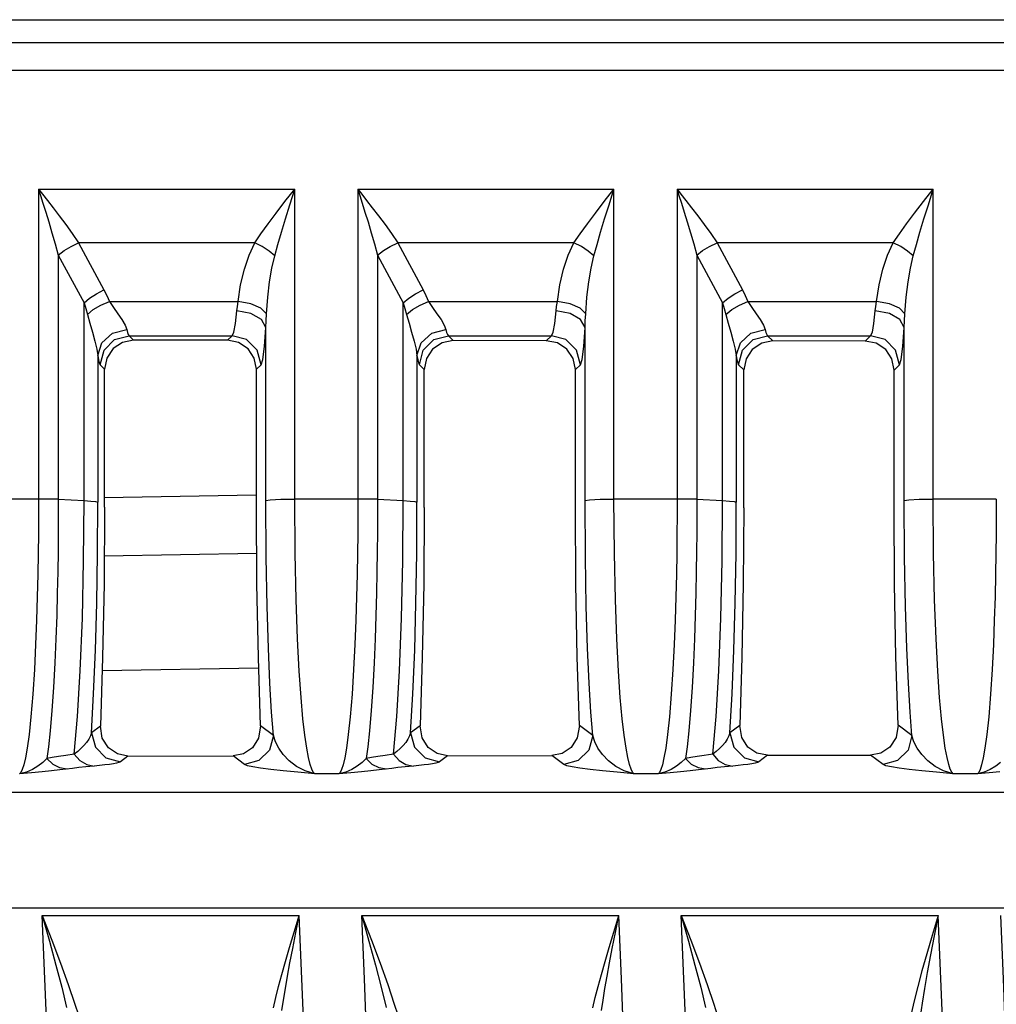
# Model space of a CAD drawing. Header units: millimetres. Extents: x 0 to 700, y 0 to 600.
# Tile 27 of 65: x 108 to 124, y 379 to 396. Entities that reach past the tile are written whole.
import ezdxf

# ---------------------------------------------------------------- set-up
doc = ezdxf.new("R2010")
doc.units = ezdxf.units.MM
doc.header["$LTSCALE"] = 39.111111
doc.layers.get('0').update_dxf_attribs({"linetype": 'CONTINUOUS'})

msp = doc.modelspace()

# ---------------------------------------------------------------- linework, layer by layer
at = {"color": 7, "linetype": 'CONTINUOUS'}
for p, q in [((93.795, 396.254), (153.295, 396.254)), ((153.295, 395.854), (90.495, 395.854)), ((153.295, 395.38), (90.495, 395.38)), ((107.848, 393.333), (107.848, 387.997)), ((107.848, 393.333), (107.881, 393.229)), ((107.848, 393.333), (107.915, 393.248)), ((107.848, 393.333), (112.261, 393.333)), ((107.881, 393.229), (107.923, 393.096)), ((107.915, 393.248), (108, 393.141)), ((112.094, 393.121), (112.261, 393.333)), ((112.178, 393.068), (112.261, 393.333)), ((112.261, 387.997), (112.261, 393.333)), ((113.348, 393.333), (113.348, 387.997)), ((113.348, 393.333), (113.381, 393.229)), ((113.348, 393.333), (113.415, 393.248)), ((113.348, 393.333), (117.761, 393.333)), ((113.381, 393.229), (113.423, 393.096)), ((113.415, 393.248), (113.5, 393.141)), ((117.594, 393.121), (117.761, 393.333)), ((117.678, 393.068), (117.761, 393.333)), ((117.761, 387.997), (117.761, 393.333)), ((118.848, 393.333), (118.848, 387.997)), ((118.848, 393.333), (118.881, 393.229)), ((118.848, 393.333), (118.915, 393.248)), ((118.848, 393.333), (123.261, 393.333)), ((118.881, 393.229), (118.923, 393.096)), ((118.915, 393.248), (119, 393.141)), ((123.094, 393.121), (123.261, 393.333)), ((123.178, 393.068), (123.261, 393.333)), ((123.261, 387.997), (123.261, 393.333)), ((107.923, 393.096), (107.971, 392.942)), ((108, 393.141), (108.098, 393.016)), ((111.941, 392.923), (112.094, 393.121)), ((112.101, 392.822), (112.178, 393.068)), ((113.423, 393.096), (113.471, 392.942)), ((113.5, 393.141), (113.598, 393.016)), ((117.441, 392.923), (117.594, 393.121)), ((117.601, 392.822), (117.678, 393.068)), ((118.923, 393.096), (118.971, 392.942)), ((119, 393.141), (119.098, 393.016)), ((122.941, 392.923), (123.094, 393.121)), ((123.101, 392.822), (123.178, 393.068)), ((107.971, 392.942), (108.024, 392.77)), ((108.098, 393.016), (108.205, 392.875)), ((111.803, 392.739), (111.941, 392.923)), ((113.471, 392.942), (113.524, 392.77)), ((113.598, 393.016), (113.705, 392.875)), ((117.303, 392.739), (117.441, 392.923)), ((118.971, 392.942), (119.024, 392.77)), ((119.098, 393.016), (119.205, 392.875)), ((122.803, 392.739), (122.941, 392.923)), ((108.024, 392.77), (108.08, 392.585)), ((108.205, 392.875), (108.317, 392.725)), ((108.317, 392.725), (108.43, 392.569)), ((111.68, 392.568), (111.803, 392.739)), ((112.032, 392.593), (112.101, 392.822)), ((113.524, 392.77), (113.58, 392.585)), ((113.705, 392.875), (113.817, 392.725)), ((113.817, 392.725), (113.93, 392.569)), ((117.18, 392.568), (117.303, 392.739)), ((117.532, 392.593), (117.601, 392.822)), ((119.024, 392.77), (119.08, 392.585)), ((119.205, 392.875), (119.317, 392.725)), ((119.317, 392.725), (119.43, 392.569)), ((122.68, 392.568), (122.803, 392.739)), ((123.032, 392.593), (123.101, 392.822)), ((108.08, 392.585), (108.136, 392.394)), ((108.43, 392.569), (108.537, 392.411)), ((111.572, 392.411), (111.68, 392.568)), ((111.971, 392.382), (112.032, 392.593)), ((113.58, 392.585), (113.636, 392.394)), ((113.93, 392.569), (114.037, 392.411)), ((117.072, 392.411), (117.18, 392.568)), ((117.471, 392.382), (117.532, 392.593)), ((119.08, 392.585), (119.136, 392.394)), ((119.43, 392.569), (119.537, 392.411)), ((122.572, 392.411), (122.68, 392.568)), ((122.971, 392.382), (123.032, 392.593)), ((108.136, 392.394), (108.189, 392.2)), ((108.408, 392.35), (108.538, 392.411)), ((108.538, 392.411), (108.973, 391.599)), ((111.572, 392.411), (108.538, 392.411)), ((111.475, 392.196), (111.572, 392.411)), ((111.701, 392.346), (111.572, 392.411)), ((111.917, 392.187), (111.971, 392.382)), ((113.636, 392.394), (113.689, 392.2)), ((113.908, 392.35), (114.038, 392.411)), ((114.038, 392.411), (114.473, 391.599)), ((117.072, 392.411), (114.038, 392.411)), ((116.975, 392.196), (117.072, 392.411)), ((117.201, 392.346), (117.072, 392.411)), ((117.417, 392.187), (117.471, 392.382)), ((119.136, 392.394), (119.189, 392.2)), ((119.408, 392.35), (119.538, 392.411)), ((119.538, 392.411), (119.973, 391.599)), ((122.572, 392.411), (119.538, 392.411)), ((122.475, 392.196), (122.572, 392.411)), ((122.701, 392.346), (122.572, 392.411)), ((122.917, 392.187), (122.971, 392.382)), ((108.189, 392.2), (108.289, 392.278)), ((108.289, 392.278), (108.408, 392.35)), ((111.819, 392.269), (111.701, 392.346)), ((111.917, 392.187), (111.819, 392.269)), ((113.689, 392.2), (113.789, 392.278)), ((113.789, 392.278), (113.908, 392.35)), ((117.319, 392.269), (117.201, 392.346)), ((117.417, 392.187), (117.319, 392.269)), ((119.189, 392.2), (119.289, 392.278)), ((119.289, 392.278), (119.408, 392.35)), ((122.819, 392.269), (122.701, 392.346)), ((122.917, 392.187), (122.819, 392.269)), ((108.189, 392.2), (108.189, 387.994)), ((108.189, 392.2), (108.632, 391.376)), ((111.394, 391.956), (111.475, 392.196)), ((111.868, 391.975), (111.917, 392.187)), ((113.689, 392.2), (113.689, 387.994)), ((113.689, 392.2), (114.132, 391.376)), ((116.894, 391.956), (116.975, 392.196)), ((117.368, 391.975), (117.417, 392.187)), ((119.189, 392.2), (119.189, 387.994)), ((119.189, 392.2), (119.632, 391.376)), ((122.394, 391.956), (122.475, 392.196)), ((122.868, 391.975), (122.917, 392.187)), ((111.33, 391.69), (111.394, 391.956)), ((111.828, 391.738), (111.868, 391.975)), ((116.83, 391.69), (116.894, 391.956)), ((117.328, 391.738), (117.368, 391.975)), ((122.33, 391.69), (122.394, 391.956)), ((122.828, 391.738), (122.868, 391.975)), ((111.796, 391.476), (111.828, 391.738)), ((117.296, 391.476), (117.328, 391.738)), ((122.796, 391.476), (122.828, 391.738)), ((108.728, 391.457), (108.845, 391.534)), ((108.845, 391.534), (108.973, 391.599)), ((108.973, 391.599), (109.022, 391.503)), ((111.286, 391.401), (111.33, 391.69)), ((114.228, 391.457), (114.345, 391.534)), ((114.345, 391.534), (114.473, 391.599)), ((114.473, 391.599), (114.522, 391.503)), ((116.786, 391.401), (116.83, 391.69)), ((119.728, 391.457), (119.845, 391.534)), ((119.845, 391.534), (119.973, 391.599)), ((119.973, 391.599), (120.022, 391.503)), ((122.286, 391.401), (122.33, 391.69)), ((108.632, 391.376), (108.728, 391.457)), ((108.632, 387.972), (108.632, 391.376)), ((108.632, 391.376), (108.661, 391.28)), ((108.923, 391.338), (109.068, 391.401)), ((109.022, 391.503), (109.068, 391.401)), ((109.068, 391.401), (109.138, 391.297)), ((109.068, 391.401), (111.286, 391.401)), ((111.273, 391.316), (111.286, 391.401)), ((111.506, 391.359), (111.286, 391.401)), ((111.68, 391.284), (111.506, 391.359)), ((111.774, 391.19), (111.796, 391.476)), ((114.132, 391.376), (114.228, 391.457)), ((114.132, 387.972), (114.132, 391.376)), ((114.132, 391.376), (114.161, 391.28)), ((114.423, 391.338), (114.568, 391.401)), ((114.522, 391.503), (114.568, 391.401)), ((114.568, 391.401), (114.638, 391.297)), ((114.568, 391.401), (116.786, 391.401)), ((116.773, 391.316), (116.786, 391.401)), ((117.006, 391.359), (116.786, 391.401)), ((117.18, 391.284), (117.006, 391.359)), ((117.274, 391.19), (117.296, 391.476)), ((119.632, 391.376), (119.728, 391.457)), ((119.632, 387.972), (119.632, 391.376)), ((119.632, 391.376), (119.661, 391.28)), ((119.923, 391.338), (120.068, 391.401)), ((120.022, 391.503), (120.068, 391.401)), ((120.068, 391.401), (120.138, 391.297)), ((120.068, 391.401), (122.286, 391.401)), ((122.273, 391.316), (122.286, 391.401)), ((122.506, 391.359), (122.286, 391.401)), ((122.68, 391.284), (122.506, 391.359)), ((122.774, 391.19), (122.796, 391.476)), ((108.661, 391.28), (108.689, 391.179)), ((108.689, 391.179), (108.792, 391.262)), ((108.792, 391.262), (108.923, 391.338)), ((109.138, 391.297), (109.212, 391.191)), ((109.212, 391.191), (109.282, 391.088)), ((111.241, 391.023), (111.264, 391.239)), ((111.264, 391.239), (111.273, 391.316)), ((111.506, 391.195), (111.264, 391.239)), ((111.687, 391.09), (111.506, 391.195)), ((111.774, 391.19), (111.68, 391.284)), ((111.767, 391.065), (111.774, 391.19)), ((114.161, 391.28), (114.189, 391.179)), ((114.189, 391.179), (114.292, 391.262)), ((114.292, 391.262), (114.423, 391.338)), ((114.638, 391.297), (114.712, 391.191)), ((114.712, 391.191), (114.782, 391.088)), ((116.741, 391.023), (116.764, 391.239)), ((116.764, 391.239), (116.773, 391.316)), ((117.006, 391.195), (116.764, 391.239)), ((117.187, 391.09), (117.006, 391.195)), ((117.274, 391.19), (117.18, 391.284)), ((117.267, 391.065), (117.274, 391.19)), ((119.661, 391.28), (119.689, 391.179)), ((119.689, 391.179), (119.792, 391.262)), ((119.792, 391.262), (119.923, 391.338)), ((120.138, 391.297), (120.212, 391.191)), ((120.212, 391.191), (120.282, 391.088)), ((122.241, 391.023), (122.264, 391.239)), ((122.264, 391.239), (122.273, 391.316)), ((122.506, 391.195), (122.264, 391.239)), ((122.687, 391.09), (122.506, 391.195)), ((122.774, 391.19), (122.68, 391.284)), ((122.767, 391.065), (122.774, 391.19)), ((108.689, 391.179), (108.731, 391.025)), ((108.731, 391.025), (108.775, 390.87)), ((109.282, 391.088), (109.338, 390.994)), ((111.213, 390.874), (111.241, 391.023)), ((111.763, 390.951), (111.687, 391.09)), ((111.763, 390.951), (111.767, 391.065)), ((114.189, 391.179), (114.231, 391.025)), ((114.231, 391.025), (114.275, 390.87)), ((114.782, 391.088), (114.838, 390.994)), ((116.713, 390.874), (116.741, 391.023)), ((117.263, 390.951), (117.187, 391.09)), ((117.263, 390.951), (117.267, 391.065)), ((119.689, 391.179), (119.731, 391.025)), ((119.731, 391.025), (119.775, 390.87)), ((120.282, 391.088), (120.338, 390.994)), ((122.213, 390.874), (122.241, 391.023)), ((122.763, 390.951), (122.687, 391.09)), ((122.763, 390.951), (122.767, 391.065)), ((108.775, 390.87), (108.817, 390.717)), ((108.94, 390.69), (109.122, 390.853)), ((109.122, 390.853), (109.367, 390.918)), ((109.338, 390.994), (109.367, 390.918)), ((109.367, 390.918), (109.379, 390.869)), ((109.379, 390.869), (109.393, 390.832)), ((111.183, 390.812), (111.213, 390.874)), ((111.74, 390.628), (111.763, 390.951)), ((111.763, 387.973), (111.763, 390.951)), ((114.275, 390.87), (114.317, 390.717)), ((114.44, 390.69), (114.622, 390.853)), ((114.622, 390.853), (114.867, 390.918)), ((114.838, 390.994), (114.867, 390.918)), ((114.867, 390.918), (114.879, 390.869)), ((114.879, 390.869), (114.893, 390.832)), ((116.683, 390.812), (116.713, 390.874)), ((117.24, 390.628), (117.263, 390.951)), ((117.263, 387.973), (117.263, 390.951)), ((119.775, 390.87), (119.817, 390.717)), ((119.94, 390.69), (120.122, 390.853)), ((120.122, 390.853), (120.367, 390.918)), ((120.338, 390.994), (120.367, 390.918)), ((120.367, 390.918), (120.379, 390.869)), ((120.379, 390.869), (120.393, 390.832)), ((122.183, 390.812), (122.213, 390.874)), ((122.74, 390.628), (122.763, 390.951)), ((122.763, 387.973), (122.763, 390.951)), ((108.817, 390.717), (108.851, 390.58)), ((108.868, 390.47), (108.94, 390.69)), ((108.976, 390.561), (109.159, 390.744)), ((109.293, 390.697), (109.131, 390.589)), ((109.159, 390.744), (109.408, 390.812)), ((109.486, 390.735), (109.293, 390.697)), ((109.393, 390.832), (109.408, 390.812)), ((109.408, 390.812), (109.486, 390.735)), ((109.408, 390.812), (111.183, 390.812)), ((111.103, 390.733), (109.486, 390.735)), ((111.103, 390.733), (111.183, 390.812)), ((111.295, 390.694), (111.103, 390.733)), ((111.432, 390.744), (111.183, 390.812)), ((111.457, 390.586), (111.295, 390.694)), ((111.614, 390.561), (111.432, 390.744)), ((114.317, 390.717), (114.351, 390.58)), ((114.368, 390.47), (114.44, 390.69)), ((114.476, 390.561), (114.659, 390.744)), ((114.8, 390.69), (114.637, 390.582)), ((114.659, 390.744), (114.908, 390.812)), ((114.992, 390.728), (114.8, 390.69)), ((114.893, 390.832), (114.908, 390.812)), ((114.908, 390.812), (114.992, 390.728)), ((114.908, 390.812), (116.683, 390.812)), ((116.596, 390.726), (114.992, 390.728)), ((116.596, 390.726), (116.683, 390.812)), ((116.788, 390.688), (116.596, 390.726)), ((116.932, 390.744), (116.683, 390.812)), ((116.95, 390.579), (116.788, 390.688)), ((117.114, 390.561), (116.932, 390.744)), ((119.817, 390.717), (119.851, 390.58)), ((119.868, 390.47), (119.94, 390.69)), ((119.976, 390.561), (120.159, 390.744)), ((120.307, 390.683), (120.144, 390.575)), ((120.159, 390.744), (120.408, 390.812)), ((120.499, 390.721), (120.307, 390.683)), ((120.393, 390.832), (120.408, 390.812)), ((120.408, 390.812), (120.499, 390.721)), ((120.408, 390.812), (122.183, 390.812)), ((122.09, 390.719), (120.499, 390.721)), ((122.09, 390.719), (122.183, 390.812)), ((122.281, 390.681), (122.09, 390.719)), ((122.432, 390.744), (122.183, 390.812)), ((122.443, 390.573), (122.281, 390.681)), ((122.614, 390.561), (122.432, 390.744)), ((108.851, 390.58), (108.868, 390.47)), ((108.909, 390.311), (108.976, 390.561)), ((109.131, 390.589), (109.022, 390.427)), ((111.565, 390.424), (111.457, 390.586)), ((111.682, 390.311), (111.614, 390.561)), ((111.711, 390.404), (111.74, 390.628)), ((114.351, 390.58), (114.368, 390.47)), ((114.409, 390.311), (114.476, 390.561)), ((114.637, 390.582), (114.529, 390.421)), ((117.058, 390.418), (116.95, 390.579)), ((117.182, 390.311), (117.114, 390.561)), ((117.211, 390.404), (117.24, 390.628)), ((119.851, 390.58), (119.868, 390.47)), ((119.909, 390.311), (119.976, 390.561)), ((120.144, 390.575), (120.036, 390.414)), ((122.551, 390.411), (122.443, 390.573)), ((122.682, 390.311), (122.614, 390.561)), ((122.711, 390.404), (122.74, 390.628)), ((108.868, 390.47), (108.868, 387.946)), ((108.868, 390.47), (108.88, 390.397)), ((108.88, 390.397), (108.894, 390.342)), ((108.894, 390.342), (108.909, 390.311)), ((109.022, 390.427), (108.984, 390.236)), ((111.603, 390.233), (111.565, 390.424)), ((111.682, 390.311), (111.711, 390.404)), ((114.368, 390.47), (114.368, 387.946)), ((114.368, 390.47), (114.38, 390.397)), ((114.38, 390.397), (114.394, 390.342)), ((114.394, 390.342), (114.409, 390.311)), ((114.529, 390.421), (114.491, 390.23)), ((117.096, 390.227), (117.058, 390.418)), ((117.182, 390.311), (117.211, 390.404)), ((119.868, 390.47), (119.868, 387.946)), ((119.868, 390.47), (119.88, 390.397)), ((119.88, 390.397), (119.894, 390.342)), ((119.894, 390.342), (119.909, 390.311)), ((120.036, 390.414), (119.998, 390.223)), ((122.59, 390.22), (122.551, 390.411)), ((122.682, 390.311), (122.711, 390.404)), ((108.909, 390.311), (108.984, 390.236)), ((108.984, 387.856), (108.984, 390.236)), ((111.603, 390.233), (111.682, 390.311)), ((111.603, 387.853), (111.603, 390.233)), ((114.409, 390.311), (114.491, 390.23)), ((114.491, 387.851), (114.491, 390.23)), ((117.096, 390.227), (117.182, 390.311)), ((117.096, 387.848), (117.096, 390.227)), ((119.909, 390.311), (119.998, 390.223)), ((119.998, 387.846), (119.998, 390.223)), ((122.59, 390.22), (122.682, 390.311)), ((122.59, 387.843), (122.59, 390.22)), ((107.848, 387.997), (106.761, 387.997)), ((107.848, 387.997), (107.848, 387.711)), ((107.972, 387.997), (107.848, 387.997)), ((108.088, 387.996), (107.972, 387.997)), ((108.189, 387.994), (108.088, 387.996)), ((108.189, 387.994), (108.189, 387.716)), ((108.189, 387.994), (108.632, 387.972)), ((108.624, 386.932), (108.632, 387.972)), ((108.632, 387.972), (108.751, 387.965)), ((111.599, 388.067), (108.981, 388.021)), ((111.763, 387.973), (111.841, 387.985)), ((111.769, 386.996), (111.763, 387.973)), ((111.841, 387.985), (112.022, 387.994)), ((112.022, 387.994), (112.261, 387.997)), ((112.268, 387.064), (112.261, 387.997)), ((113.348, 387.997), (112.261, 387.997)), ((113.348, 387.997), (113.348, 387.711)), ((113.472, 387.997), (113.348, 387.997)), ((113.588, 387.996), (113.472, 387.997)), ((113.689, 387.994), (113.588, 387.996)), ((113.689, 387.994), (113.689, 387.716)), ((113.689, 387.994), (114.132, 387.972)), ((114.124, 386.932), (114.132, 387.972)), ((114.132, 387.972), (114.251, 387.965)), ((117.263, 387.973), (117.341, 387.985)), ((117.269, 386.996), (117.263, 387.973)), ((117.341, 387.985), (117.522, 387.994)), ((117.522, 387.994), (117.761, 387.997)), ((117.768, 387.064), (117.761, 387.997)), ((118.848, 387.997), (117.761, 387.997)), ((118.848, 387.997), (118.848, 387.711)), ((118.972, 387.997), (118.848, 387.997)), ((119.088, 387.996), (118.972, 387.997)), ((119.189, 387.994), (119.088, 387.996)), ((119.189, 387.994), (119.189, 387.716)), ((119.189, 387.994), (119.632, 387.972)), ((119.624, 386.932), (119.632, 387.972)), ((119.632, 387.972), (119.751, 387.965)), ((122.763, 387.973), (122.841, 387.985)), ((122.769, 386.996), (122.763, 387.973)), ((122.841, 387.985), (123.022, 387.994)), ((123.022, 387.994), (123.261, 387.997)), ((123.268, 387.064), (123.261, 387.997)), ((124.348, 387.997), (123.261, 387.997)), ((124.348, 387.997), (124.348, 387.711)), ((108.751, 387.965), (108.832, 387.956)), ((108.832, 387.956), (108.868, 387.946)), ((108.864, 387.06), (108.868, 387.946)), ((108.984, 387.856), (108.976, 386.536)), ((111.611, 386.537), (111.603, 387.853)), ((114.251, 387.965), (114.332, 387.956)), ((114.332, 387.956), (114.368, 387.946)), ((114.364, 387.06), (114.368, 387.946)), ((114.491, 387.851), (114.483, 386.537)), ((117.104, 386.537), (117.096, 387.848)), ((119.751, 387.965), (119.832, 387.956)), ((119.832, 387.956), (119.868, 387.946)), ((119.864, 387.06), (119.868, 387.946)), ((119.998, 387.846), (119.99, 386.537)), ((122.597, 386.538), (122.59, 387.843)), ((107.848, 387.711), (107.846, 387.4)), ((108.189, 387.716), (108.187, 387.416)), ((113.348, 387.711), (113.346, 387.4)), ((113.689, 387.716), (113.687, 387.416)), ((118.848, 387.711), (118.846, 387.4)), ((119.189, 387.716), (119.187, 387.416)), ((124.348, 387.711), (124.346, 387.4)), ((107.846, 387.4), (107.842, 387.063)), ((108.187, 387.416), (108.184, 387.093)), ((113.346, 387.4), (113.342, 387.063)), ((113.687, 387.416), (113.684, 387.093)), ((118.846, 387.4), (118.842, 387.063)), ((119.187, 387.416), (119.184, 387.093)), ((124.346, 387.4), (124.342, 387.063)), ((107.842, 387.063), (107.836, 386.7)), ((108.184, 387.093), (108.179, 386.746)), ((108.85, 386.204), (108.864, 387.06)), ((108.979, 387.021), (111.608, 387.067)), ((111.785, 386.149), (111.769, 386.996)), ((112.286, 386.263), (112.268, 387.064)), ((113.342, 387.063), (113.336, 386.7)), ((113.684, 387.093), (113.679, 386.746)), ((114.35, 386.204), (114.364, 387.06)), ((117.285, 386.149), (117.269, 386.996)), ((117.786, 386.263), (117.768, 387.064)), ((118.842, 387.063), (118.836, 386.7)), ((119.184, 387.093), (119.179, 386.746)), ((119.85, 386.204), (119.864, 387.06)), ((122.785, 386.149), (122.769, 386.996)), ((123.286, 386.263), (123.268, 387.064)), ((124.342, 387.063), (124.336, 386.7)), ((108.603, 385.945), (108.624, 386.932)), ((114.103, 385.945), (114.124, 386.932)), ((119.603, 385.945), (119.624, 386.932)), ((107.836, 386.7), (107.827, 386.316)), ((108.179, 386.746), (108.171, 386.378)), ((113.336, 386.7), (113.327, 386.316)), ((113.679, 386.746), (113.671, 386.378)), ((118.836, 386.7), (118.827, 386.316)), ((119.179, 386.746), (119.171, 386.378)), ((124.336, 386.7), (124.327, 386.316)), ((108.976, 386.536), (108.952, 385.267)), ((111.635, 385.27), (111.611, 386.537)), ((114.483, 386.537), (114.46, 385.272)), ((117.127, 385.275), (117.104, 386.537)), ((119.99, 386.537), (119.967, 385.277)), ((122.62, 385.28), (122.597, 386.538)), ((107.827, 386.316), (107.814, 385.914)), ((108.171, 386.378), (108.161, 385.993)), ((113.327, 386.316), (113.314, 385.914)), ((113.671, 386.378), (113.661, 385.993)), ((118.827, 386.316), (118.814, 385.914)), ((119.171, 386.378), (119.161, 385.993)), ((124.327, 386.316), (124.314, 385.914)), ((108.828, 385.394), (108.85, 386.204)), ((111.808, 385.428), (111.785, 386.149)), ((112.311, 385.589), (112.286, 386.263)), ((114.328, 385.394), (114.35, 386.204)), ((117.308, 385.428), (117.285, 386.149)), ((117.811, 385.589), (117.786, 386.263)), ((119.828, 385.394), (119.85, 386.204)), ((122.808, 385.428), (122.785, 386.149)), ((123.311, 385.589), (123.286, 386.263)), ((108.161, 385.993), (108.147, 385.592)), ((108.568, 385.042), (108.603, 385.945)), ((113.661, 385.993), (113.647, 385.592)), ((114.068, 385.042), (114.103, 385.945)), ((119.161, 385.993), (119.147, 385.592)), ((119.568, 385.042), (119.603, 385.945)), ((107.814, 385.914), (107.798, 385.495)), ((113.314, 385.914), (113.298, 385.495)), ((118.814, 385.914), (118.798, 385.495)), ((124.314, 385.914), (124.298, 385.495)), ((107.798, 385.495), (107.776, 385.063)), ((108.147, 385.592), (108.13, 385.177)), ((111.835, 384.826), (111.808, 385.428)), ((112.34, 385.032), (112.311, 385.589)), ((113.298, 385.495), (113.276, 385.063)), ((113.647, 385.592), (113.63, 385.177)), ((117.335, 384.826), (117.308, 385.428)), ((117.84, 385.032), (117.811, 385.589)), ((118.798, 385.495), (118.776, 385.063)), ((119.147, 385.592), (119.13, 385.177)), ((122.835, 384.826), (122.808, 385.428)), ((123.34, 385.032), (123.311, 385.589)), ((124.298, 385.495), (124.276, 385.063)), ((108.797, 384.644), (108.828, 385.394)), ((108.952, 385.267), (108.913, 384.088)), ((111.673, 384.091), (111.635, 385.27)), ((114.297, 384.644), (114.328, 385.394)), ((114.46, 385.272), (114.421, 384.094)), ((117.165, 384.097), (117.127, 385.275)), ((119.797, 384.644), (119.828, 385.394)), ((119.967, 385.277), (119.929, 384.1)), ((122.657, 384.103), (122.62, 385.28)), ((108.13, 385.177), (108.107, 384.756)), ((108.945, 385.047), (111.64, 385.094)), ((113.63, 385.177), (113.607, 384.756)), ((119.13, 385.177), (119.107, 384.756)), ((107.776, 385.063), (107.749, 384.636)), ((108.521, 384.252), (108.568, 385.042)), ((112.371, 384.579), (112.34, 385.032)), ((113.276, 385.063), (113.249, 384.636)), ((114.021, 384.252), (114.068, 385.042)), ((117.871, 384.579), (117.84, 385.032)), ((118.776, 385.063), (118.749, 384.636)), ((119.521, 384.252), (119.568, 385.042)), ((123.371, 384.579), (123.34, 385.032)), ((124.276, 385.063), (124.249, 384.636)), ((108.107, 384.756), (108.08, 384.355)), ((111.864, 384.329), (111.835, 384.826)), ((113.607, 384.756), (113.58, 384.355)), ((117.364, 384.329), (117.335, 384.826)), ((119.107, 384.756), (119.08, 384.355)), ((122.864, 384.329), (122.835, 384.826)), ((107.749, 384.636), (107.717, 384.249)), ((108.759, 383.973), (108.797, 384.644)), ((112.404, 384.216), (112.371, 384.579)), ((113.249, 384.636), (113.217, 384.249)), ((114.259, 383.973), (114.297, 384.644)), ((117.904, 384.216), (117.871, 384.579)), ((118.749, 384.636), (118.717, 384.249)), ((119.759, 383.973), (119.797, 384.644)), ((123.404, 384.216), (123.371, 384.579)), ((124.249, 384.636), (124.217, 384.249)), ((107.717, 384.249), (107.684, 383.941)), ((108.08, 384.355), (108.051, 384.007)), ((108.463, 383.607), (108.521, 384.252)), ((111.895, 383.924), (111.864, 384.329)), ((113.217, 384.249), (113.184, 383.941)), ((113.58, 384.355), (113.551, 384.007)), ((113.963, 383.607), (114.021, 384.252)), ((117.395, 383.924), (117.364, 384.329)), ((118.717, 384.249), (118.684, 383.941)), ((119.08, 384.355), (119.051, 384.007)), ((119.463, 383.607), (119.521, 384.252)), ((122.895, 383.924), (122.864, 384.329)), ((124.217, 384.249), (124.184, 383.941)), ((108.913, 384.088), (108.759, 383.973)), ((108.947, 383.878), (108.913, 384.088)), ((111.673, 384.091), (111.639, 383.879)), ((111.895, 383.924), (111.673, 384.091)), ((112.437, 383.93), (112.404, 384.216)), ((114.421, 384.094), (114.259, 383.973)), ((114.456, 383.884), (114.421, 384.094)), ((117.165, 384.097), (117.13, 383.886)), ((117.395, 383.924), (117.165, 384.097)), ((117.937, 383.93), (117.904, 384.216)), ((119.929, 384.1), (119.759, 383.973)), ((119.964, 383.89), (119.929, 384.1)), ((122.657, 384.103), (122.622, 383.891)), ((122.895, 383.924), (122.657, 384.103)), ((123.437, 383.93), (123.404, 384.216)), ((107.684, 383.941), (107.653, 383.711)), ((108.051, 384.007), (108.021, 383.734)), ((108.741, 383.918), (108.713, 383.862)), ((108.759, 383.973), (108.741, 383.918)), ((108.759, 383.973), (108.827, 383.724)), ((111.895, 383.924), (111.827, 383.676)), ((111.93, 383.815), (111.895, 383.924)), ((112.469, 383.71), (112.437, 383.93)), ((113.184, 383.941), (113.153, 383.711)), ((113.551, 384.007), (113.521, 383.734)), ((114.241, 383.918), (114.213, 383.862)), ((114.259, 383.973), (114.241, 383.918)), ((114.259, 383.973), (114.327, 383.724)), ((117.395, 383.924), (117.327, 383.676)), ((117.43, 383.815), (117.395, 383.924)), ((117.969, 383.71), (117.937, 383.93)), ((118.684, 383.941), (118.653, 383.711)), ((119.051, 384.007), (119.021, 383.734)), ((119.741, 383.918), (119.713, 383.862)), ((119.759, 383.973), (119.741, 383.918)), ((119.759, 383.973), (119.827, 383.724)), ((122.895, 383.924), (122.827, 383.676)), ((122.93, 383.815), (122.895, 383.924)), ((123.469, 383.71), (123.437, 383.93)), ((124.184, 383.941), (124.153, 383.711)), ((108.021, 383.734), (107.993, 383.528)), ((108.631, 383.753), (108.579, 383.701)), ((108.676, 383.807), (108.631, 383.753)), ((108.713, 383.862), (108.676, 383.807)), ((109.052, 383.714), (108.947, 383.878)), ((111.639, 383.879), (111.533, 383.715)), ((111.986, 383.707), (111.93, 383.815)), ((113.521, 383.734), (113.493, 383.528)), ((114.131, 383.753), (114.079, 383.701)), ((114.176, 383.807), (114.131, 383.753)), ((114.213, 383.862), (114.176, 383.807)), ((114.561, 383.72), (114.456, 383.884)), ((117.13, 383.886), (117.024, 383.721)), ((117.486, 383.707), (117.43, 383.815)), ((119.021, 383.734), (118.993, 383.528)), ((119.631, 383.753), (119.579, 383.701)), ((119.676, 383.807), (119.631, 383.753)), ((119.713, 383.862), (119.676, 383.807)), ((120.069, 383.726), (119.964, 383.89)), ((122.516, 383.727), (122.36, 383.623)), ((122.622, 383.891), (122.516, 383.727)), ((122.986, 383.707), (122.93, 383.815)), ((107.653, 383.711), (107.623, 383.542)), ((108.193, 383.564), (108.085, 383.545)), ((108.318, 383.585), (108.193, 383.564)), ((108.463, 383.607), (108.318, 383.585)), ((108.523, 383.652), (108.463, 383.607)), ((108.463, 383.607), (108.559, 383.498)), ((108.579, 383.701), (108.523, 383.652)), ((108.827, 383.724), (109.01, 383.542)), ((109.207, 383.608), (109.052, 383.714)), ((109.388, 383.573), (109.207, 383.608)), ((109.388, 383.573), (109.258, 383.475)), ((109.388, 383.573), (111.2, 383.575)), ((111.378, 383.61), (111.2, 383.575)), ((111.397, 383.427), (111.2, 383.575)), ((111.533, 383.715), (111.378, 383.61)), ((111.827, 383.676), (111.645, 383.494)), ((112.065, 383.598), (111.986, 383.707)), ((112.168, 383.491), (112.065, 383.598)), ((112.499, 383.545), (112.469, 383.71)), ((113.153, 383.711), (113.123, 383.542)), ((113.693, 383.564), (113.585, 383.545)), ((113.818, 383.585), (113.693, 383.564)), ((113.963, 383.607), (113.818, 383.585)), ((114.023, 383.652), (113.963, 383.607)), ((113.963, 383.607), (114.059, 383.498)), ((114.079, 383.701), (114.023, 383.652)), ((114.327, 383.724), (114.51, 383.542)), ((114.716, 383.615), (114.561, 383.72)), ((114.896, 383.579), (114.716, 383.615)), ((114.896, 383.579), (114.758, 383.475)), ((114.896, 383.579), (116.691, 383.581)), ((116.869, 383.616), (116.691, 383.581)), ((116.897, 383.427), (116.691, 383.581)), ((117.024, 383.721), (116.869, 383.616)), ((117.327, 383.676), (117.145, 383.494)), ((117.565, 383.598), (117.486, 383.707)), ((117.668, 383.491), (117.565, 383.598)), ((117.999, 383.545), (117.969, 383.71)), ((118.653, 383.711), (118.623, 383.542)), ((119.193, 383.564), (119.085, 383.545)), ((119.318, 383.585), (119.193, 383.564)), ((119.463, 383.607), (119.318, 383.585)), ((119.523, 383.652), (119.463, 383.607)), ((119.463, 383.607), (119.559, 383.498)), ((119.579, 383.701), (119.523, 383.652)), ((119.827, 383.724), (120.01, 383.542)), ((120.225, 383.621), (120.069, 383.726)), ((120.405, 383.586), (120.225, 383.621)), ((120.405, 383.586), (120.258, 383.475)), ((120.405, 383.586), (122.183, 383.588)), ((122.36, 383.623), (122.183, 383.588)), ((122.397, 383.427), (122.183, 383.588)), ((122.827, 383.676), (122.645, 383.494)), ((123.065, 383.598), (122.986, 383.707)), ((123.168, 383.491), (123.065, 383.598)), ((123.499, 383.545), (123.469, 383.71)), ((124.153, 383.711), (124.123, 383.542)), ((107.595, 383.422), (107.569, 383.341)), ((107.623, 383.542), (107.595, 383.422)), ((107.838, 383.399), (107.745, 383.343)), ((107.921, 383.461), (107.838, 383.399)), ((107.993, 383.528), (107.921, 383.461)), ((108.085, 383.545), (107.993, 383.528)), ((107.993, 383.528), (108.092, 383.434)), ((108.092, 383.434), (108.211, 383.373)), ((108.559, 383.498), (108.678, 383.427)), ((108.809, 383.4), (108.665, 383.386)), ((108.678, 383.427), (108.809, 383.4)), ((108.901, 383.409), (108.809, 383.4)), ((108.989, 383.419), (108.901, 383.409)), ((109.068, 383.429), (108.989, 383.419)), ((109.01, 383.542), (109.258, 383.475)), ((109.137, 383.44), (109.068, 383.429)), ((109.193, 383.452), (109.137, 383.44)), ((109.234, 383.463), (109.193, 383.452)), ((109.258, 383.475), (109.234, 383.463)), ((111.645, 383.494), (111.397, 383.427)), ((111.447, 383.406), (111.397, 383.427)), ((111.54, 383.386), (111.447, 383.406)), ((112.293, 383.395), (112.168, 383.491)), ((112.439, 383.316), (112.293, 383.395)), ((112.529, 383.426), (112.499, 383.545)), ((112.556, 383.344), (112.529, 383.426)), ((113.095, 383.422), (113.069, 383.341)), ((113.123, 383.542), (113.095, 383.422)), ((113.338, 383.399), (113.245, 383.343)), ((113.421, 383.461), (113.338, 383.399)), ((113.493, 383.528), (113.421, 383.461)), ((113.585, 383.545), (113.493, 383.528)), ((113.493, 383.528), (113.592, 383.434)), ((113.592, 383.434), (113.711, 383.373)), ((114.059, 383.498), (114.178, 383.427)), ((114.309, 383.4), (114.165, 383.386)), ((114.178, 383.427), (114.309, 383.4)), ((114.401, 383.409), (114.309, 383.4)), ((114.489, 383.419), (114.401, 383.409)), ((114.568, 383.429), (114.489, 383.419)), ((114.51, 383.542), (114.758, 383.475)), ((114.637, 383.44), (114.568, 383.429)), ((114.693, 383.452), (114.637, 383.44)), ((114.734, 383.463), (114.693, 383.452)), ((114.758, 383.475), (114.734, 383.463)), ((117.145, 383.494), (116.897, 383.427)), ((116.947, 383.406), (116.897, 383.427)), ((117.04, 383.386), (116.947, 383.406)), ((117.793, 383.395), (117.668, 383.491)), ((117.939, 383.316), (117.793, 383.395)), ((118.029, 383.426), (117.999, 383.545)), ((118.056, 383.344), (118.029, 383.426)), ((118.595, 383.422), (118.569, 383.341)), ((118.623, 383.542), (118.595, 383.422)), ((118.838, 383.399), (118.745, 383.343)), ((118.921, 383.461), (118.838, 383.399)), ((118.993, 383.528), (118.921, 383.461)), ((119.085, 383.545), (118.993, 383.528)), ((118.993, 383.528), (119.092, 383.434)), ((119.092, 383.434), (119.211, 383.373)), ((119.559, 383.498), (119.678, 383.427)), ((119.809, 383.4), (119.665, 383.386)), ((119.678, 383.427), (119.809, 383.4)), ((119.901, 383.409), (119.809, 383.4)), ((119.989, 383.419), (119.901, 383.409)), ((120.068, 383.429), (119.989, 383.419)), ((120.01, 383.542), (120.258, 383.475)), ((120.137, 383.44), (120.068, 383.429)), ((120.193, 383.452), (120.137, 383.44)), ((120.234, 383.463), (120.193, 383.452)), ((120.258, 383.475), (120.234, 383.463)), ((122.645, 383.494), (122.397, 383.427)), ((122.447, 383.406), (122.397, 383.427)), ((122.54, 383.386), (122.447, 383.406)), ((123.293, 383.395), (123.168, 383.491)), ((123.439, 383.316), (123.293, 383.395)), ((123.529, 383.426), (123.499, 383.545)), ((123.556, 383.344), (123.529, 383.426)), ((124.095, 383.422), (124.069, 383.341)), ((124.123, 383.542), (124.095, 383.422)), ((124.338, 383.399), (124.245, 383.343)), ((124.421, 383.461), (124.338, 383.399)), ((107.64, 383.297), (107.523, 383.266)), ((107.545, 383.291), (107.523, 383.266)), ((107.727, 383.285), (107.523, 383.266)), ((107.569, 383.341), (107.545, 383.291)), ((107.745, 383.343), (107.64, 383.297)), ((107.91, 383.303), (107.727, 383.285)), ((108.072, 383.32), (107.91, 383.303)), ((108.215, 383.335), (108.072, 383.32)), ((108.211, 383.373), (108.341, 383.35)), ((108.432, 383.361), (108.215, 383.335)), ((108.54, 383.373), (108.432, 383.361)), ((108.665, 383.386), (108.54, 383.373)), ((111.673, 383.365), (111.54, 383.386)), ((111.849, 383.342), (111.673, 383.365)), ((112.064, 383.318), (111.849, 383.342)), ((112.317, 383.293), (112.064, 383.318)), ((112.606, 383.266), (112.317, 383.293)), ((112.606, 383.266), (112.439, 383.316)), ((112.582, 383.293), (112.556, 383.344)), ((112.606, 383.266), (112.582, 383.293)), ((113.023, 383.266), (112.606, 383.266)), ((113.14, 383.297), (113.023, 383.266)), ((113.045, 383.291), (113.023, 383.266)), ((113.227, 383.285), (113.023, 383.266)), ((113.069, 383.341), (113.045, 383.291)), ((113.245, 383.343), (113.14, 383.297)), ((113.41, 383.303), (113.227, 383.285)), ((113.572, 383.32), (113.41, 383.303)), ((113.715, 383.335), (113.572, 383.32)), ((113.711, 383.373), (113.841, 383.35)), ((113.932, 383.361), (113.715, 383.335)), ((114.04, 383.373), (113.932, 383.361)), ((114.165, 383.386), (114.04, 383.373)), ((117.173, 383.365), (117.04, 383.386)), ((117.349, 383.342), (117.173, 383.365)), ((117.564, 383.318), (117.349, 383.342)), ((117.817, 383.293), (117.564, 383.318)), ((118.106, 383.266), (117.817, 383.293)), ((118.106, 383.266), (117.939, 383.316)), ((118.082, 383.293), (118.056, 383.344)), ((118.106, 383.266), (118.082, 383.293)), ((118.523, 383.266), (118.106, 383.266)), ((118.64, 383.297), (118.523, 383.266)), ((118.545, 383.291), (118.523, 383.266)), ((118.727, 383.285), (118.523, 383.266)), ((118.569, 383.341), (118.545, 383.291)), ((118.745, 383.343), (118.64, 383.297)), ((118.91, 383.303), (118.727, 383.285)), ((119.072, 383.32), (118.91, 383.303)), ((119.215, 383.335), (119.072, 383.32)), ((119.211, 383.373), (119.341, 383.35)), ((119.432, 383.361), (119.215, 383.335)), ((119.54, 383.373), (119.432, 383.361)), ((119.665, 383.386), (119.54, 383.373)), ((122.673, 383.365), (122.54, 383.386)), ((122.849, 383.342), (122.673, 383.365)), ((123.064, 383.318), (122.849, 383.342)), ((123.317, 383.293), (123.064, 383.318)), ((123.606, 383.266), (123.317, 383.293)), ((123.606, 383.266), (123.439, 383.316)), ((123.582, 383.293), (123.556, 383.344)), ((123.606, 383.266), (123.582, 383.293)), ((124.023, 383.266), (123.606, 383.266)), ((124.14, 383.297), (124.023, 383.266)), ((124.045, 383.291), (124.023, 383.266)), ((124.227, 383.285), (124.023, 383.266)), ((124.069, 383.341), (124.045, 383.291)), ((124.245, 383.343), (124.14, 383.297)), ((124.41, 383.303), (124.227, 383.285)), ((90.495, 382.953), (154.795, 382.953)), ((90.495, 380.956), (155.295, 380.956)), ((107.912, 380.828), (108.078, 380.4)), ((107.912, 380.828), (108.036, 380.384)), ((107.912, 380.828), (112.339, 380.828)), ((112.252, 380.541), (112.339, 380.828)), ((112.28, 380.532), (112.339, 380.828)), ((113.417, 380.828), (113.541, 380.384)), ((113.417, 380.828), (113.583, 380.4)), ((113.417, 380.828), (117.844, 380.828)), ((117.757, 380.541), (117.844, 380.828)), ((117.785, 380.532), (117.844, 380.828)), ((118.921, 380.828), (119.045, 380.384)), ((118.921, 380.828), (119.087, 380.4)), ((118.921, 380.828), (123.349, 380.828)), ((123.349, 380.828), (123.244, 380.485)), ((123.349, 380.828), (123.278, 380.475)), ((112.173, 380.277), (112.252, 380.541)), ((112.227, 380.261), (112.28, 380.532)), ((117.678, 380.277), (117.757, 380.541)), ((117.732, 380.261), (117.785, 380.532)), ((108.036, 380.384), (108.148, 379.973)), ((108.078, 380.4), (108.228, 380.004)), ((113.541, 380.384), (113.653, 379.973)), ((113.583, 380.4), (113.733, 380.004)), ((119.045, 380.384), (119.157, 379.973)), ((119.087, 380.4), (119.237, 380.004)), ((123.244, 380.485), (123.15, 380.167)), ((123.278, 380.475), (123.215, 380.148)), ((112.102, 380.034), (112.173, 380.277)), ((112.179, 380.011), (112.227, 380.261)), ((117.607, 380.034), (117.678, 380.277)), ((117.684, 380.011), (117.732, 380.261)), ((123.15, 380.167), (123.066, 379.875)), ((108.228, 380.004), (108.36, 379.637)), ((112.039, 379.81), (112.102, 380.034)), ((112.137, 379.78), (112.179, 380.011)), ((113.733, 380.004), (113.864, 379.637)), ((117.544, 379.81), (117.607, 380.034)), ((117.642, 379.78), (117.684, 380.011)), ((119.237, 380.004), (119.369, 379.637)), ((123.215, 380.148), (123.158, 379.847)), ((108.148, 379.973), (108.247, 379.593)), ((113.653, 379.973), (113.751, 379.593)), ((119.157, 379.973), (119.256, 379.593)), ((123.066, 379.875), (122.994, 379.606)), ((123.158, 379.847), (123.11, 379.57)), ((111.984, 379.603), (112.039, 379.81)), ((112.1, 379.567), (112.137, 379.78)), ((117.488, 379.603), (117.544, 379.81)), ((117.605, 379.567), (117.642, 379.78)), ((108.247, 379.593), (108.331, 379.241)), ((108.36, 379.637), (108.473, 379.297)), ((111.936, 379.412), (111.984, 379.603)), ((112.068, 379.37), (112.1, 379.567)), ((113.751, 379.593), (113.836, 379.241)), ((113.864, 379.637), (113.977, 379.297)), ((117.44, 379.412), (117.488, 379.603)), ((117.573, 379.37), (117.605, 379.567)), ((119.256, 379.593), (119.34, 379.241)), ((119.369, 379.637), (119.481, 379.297)), ((122.994, 379.606), (122.932, 379.36)), ((123.11, 379.57), (123.069, 379.317)), ((111.895, 379.237), (111.936, 379.412)), ((112.041, 379.19), (112.068, 379.37)), ((117.399, 379.237), (117.44, 379.412)), ((117.545, 379.19), (117.573, 379.37)), ((122.932, 379.36), (122.882, 379.136)), ((108.473, 379.297), (108.534, 379.114)), ((113.977, 379.297), (114.038, 379.114)), ((119.481, 379.297), (119.542, 379.114)), ((123.069, 379.317), (123.035, 379.085))]:
    msp.add_line(p, q, dxfattribs=at)
for radius, start, end in [(1044.043, 354.725638, 2.413934), (1048.466, 354.747953, 2.403744), (1049.543, 354.753355, 2.401277), (1053.966, 354.775437, 2.391193), (1055.043, 354.780783, 2.388752), (1059.466, 354.802634, 2.378773), (1060.543, 354.807924, 2.376356)]:
    msp.add_arc((-935.205, 336.854), radius, start, end, dxfattribs=at)

doc.saveas('drawing.dxf')
